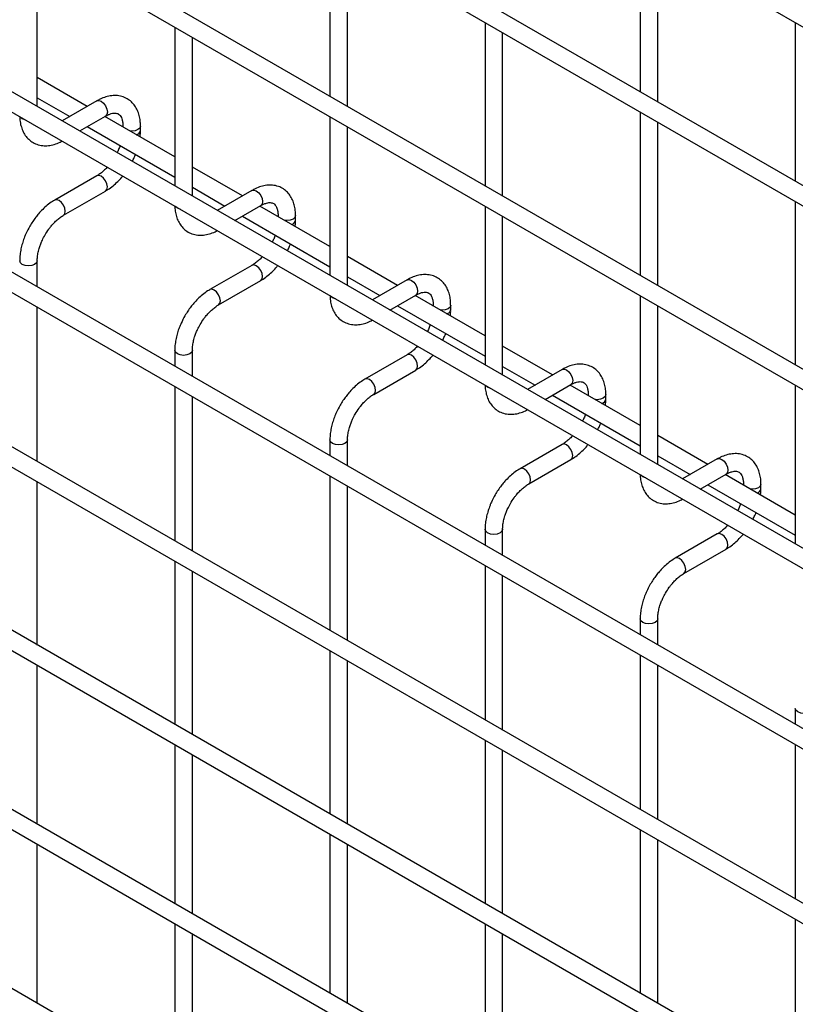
# Model space of a CAD drawing. Header units: inches. Extents: x 0.2 to 10.8, y 0.2 to 8.2.
# Tile 38 of 56: x 9.915 to 10.209, y 5.46 to 5.834. Entities that reach past the tile are written whole.
import ezdxf

# ---------------------------------------------------------------- set-up
doc = ezdxf.new("R2010")
doc.units = ezdxf.units.IN
doc.header["$MEASUREMENT"] = 0

msp = doc.modelspace()

# ---------------------------------------------------------------- linework, layer by layer
for p, q in [((7.788006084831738, 7.23082759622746), (10.55485599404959, 5.633559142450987)), ((10.55818905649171, 5.571287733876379), (7.791339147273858, 7.168556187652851)), ((7.788006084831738, 7.162782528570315), (10.55485599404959, 5.565514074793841)), ((10.55818905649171, 5.501541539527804), (7.791339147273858, 7.098809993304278)), ((7.788006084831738, 7.093036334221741), (10.55485599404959, 5.495767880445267)), ((10.55818905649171, 5.433496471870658), (7.791339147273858, 7.030764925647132)), ((7.788006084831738, 7.024991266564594), (10.55485599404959, 5.427722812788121)), ((10.55818905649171, 5.364960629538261), (7.791339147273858, 6.962229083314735)), ((7.788006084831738, 6.956455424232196), (10.55485599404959, 5.359186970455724)), ((7.788006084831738, 6.89011148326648), (10.55485599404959, 5.292843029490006)), ((10.48625378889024, 5.340144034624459), (7.858918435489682, 6.856872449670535)), ((10.55818905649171, 5.22887049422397), (7.791339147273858, 6.826138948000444)), ((7.788006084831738, 6.820365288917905), (10.55485599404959, 5.223096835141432)), ((10.55818905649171, 5.160825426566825), (7.791339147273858, 6.758093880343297)), ((7.788006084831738, 6.752320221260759), (10.55485599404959, 5.155051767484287)), ((10.55818905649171, 5.092780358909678), (7.791339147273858, 6.690048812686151)), ((10.03258182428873, 5.867016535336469), (10.03258182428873, 5.804968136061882)), ((10.15043295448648, 5.867027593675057), (10.15043295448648, 5.806680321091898)), ((10.03924849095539, 5.801119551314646), (10.03924849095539, 5.863167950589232)), ((10.15709962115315, 5.802831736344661), (10.15709962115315, 5.863179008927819)), ((9.921397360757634, 5.801108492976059), (9.921397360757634, 5.861455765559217)), ((10.09150738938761, 5.832999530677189), (10.09150738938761, 5.770951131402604)), ((10.20935851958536, 5.833010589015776), (10.20935851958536, 5.772663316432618)), ((9.973656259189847, 5.831287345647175), (9.973656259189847, 5.770940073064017)), ((10.09817405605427, 5.767102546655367), (10.09817405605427, 5.829150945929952)), ((9.980322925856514, 5.767091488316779), (9.980322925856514, 5.827438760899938)), ((9.940405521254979, 5.801144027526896), (9.921397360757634, 5.812117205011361)), ((9.921397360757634, 5.804419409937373), (9.933738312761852, 5.797295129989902)), ((9.944033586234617, 5.803238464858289), (9.930870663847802, 5.795639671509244)), ((10.15043295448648, 5.79898252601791), (10.15043295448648, 5.736934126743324)), ((9.937537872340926, 5.791790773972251), (9.947366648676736, 5.797464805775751)), ((9.973656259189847, 5.781948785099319), (9.947072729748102, 5.797295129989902)), ((10.03258182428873, 5.797270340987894), (10.03258182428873, 5.736923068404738)), ((9.940405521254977, 5.793446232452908), (9.973656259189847, 5.774250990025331)), ((9.953945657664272, 5.79366512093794), (9.953945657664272, 5.793327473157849)), ((9.95400936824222, 5.793290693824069), (9.953945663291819, 5.793661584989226)), ((9.96061232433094, 5.791929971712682), (9.96061232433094, 5.79366512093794)), ((10.03924849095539, 5.7330744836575), (10.03924849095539, 5.793421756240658)), ((10.15709962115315, 5.733085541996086), (10.15709962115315, 5.795133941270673)), ((9.999331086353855, 5.767127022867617), (9.980322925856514, 5.778100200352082)), ((9.944033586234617, 5.774761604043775), (9.92803529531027, 5.76552598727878)), ((9.980322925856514, 5.770402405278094), (9.992663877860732, 5.763278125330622)), ((10.00295915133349, 5.769221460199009), (9.989796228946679, 5.761622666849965)), ((9.93136835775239, 5.759752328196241), (9.947366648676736, 5.768987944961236)), ((9.996463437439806, 5.757773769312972), (10.00629221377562, 5.763447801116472)), ((10.03258182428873, 5.747931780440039), (10.00599829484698, 5.763278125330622)), ((10.09150738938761, 5.763253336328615), (10.09150738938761, 5.702906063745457)), ((10.20935851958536, 5.76496552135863), (10.20935851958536, 5.702917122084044)), ((9.999331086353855, 5.759429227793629), (10.03258182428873, 5.740233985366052)), ((10.01287122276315, 5.75964811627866), (10.01287122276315, 5.759310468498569)), ((10.0129349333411, 5.75927368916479), (10.0128712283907, 5.759644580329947)), ((10.01953788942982, 5.757912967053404), (10.01953788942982, 5.75964811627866)), ((10.09817405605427, 5.69905747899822), (10.09817405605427, 5.759404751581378)), ((10.05825665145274, 5.733110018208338), (10.03924849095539, 5.744083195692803)), ((9.921397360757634, 5.732572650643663), (9.921397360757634, 5.742481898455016)), ((10.00295915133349, 5.740744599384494), (9.98696086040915, 5.7315089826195)), ((10.03924849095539, 5.736385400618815), (10.05158944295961, 5.729261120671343)), ((9.990293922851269, 5.725735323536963), (10.00629221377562, 5.734970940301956)), ((10.06188471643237, 5.735204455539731), (10.04872179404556, 5.727605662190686)), ((10.05538900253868, 5.723756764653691), (10.0652177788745, 5.729430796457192)), ((10.09150738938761, 5.71391477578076), (10.06492385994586, 5.729261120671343)), ((10.15043295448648, 5.729236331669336), (10.15043295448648, 5.668889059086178)), ((9.921397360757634, 5.666228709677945), (9.921397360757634, 5.724874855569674)), ((10.05825665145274, 5.72541222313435), (10.09150738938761, 5.706216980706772)), ((10.07179678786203, 5.72563111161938), (10.07179678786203, 5.725293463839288)), ((10.07186049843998, 5.72525668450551), (10.07179679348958, 5.725627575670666)), ((10.0784634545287, 5.723895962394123), (10.0784634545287, 5.72563111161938)), ((10.15709962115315, 5.66504047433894), (10.15709962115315, 5.725387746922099)), ((10.11718221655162, 5.699093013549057), (10.09817405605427, 5.710066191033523)), ((9.973656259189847, 5.708464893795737), (9.973656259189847, 5.70240423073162)), ((9.980322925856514, 5.698555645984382), (9.980322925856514, 5.708464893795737)), ((10.06188471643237, 5.706727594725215), (10.04588642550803, 5.69749197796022)), ((10.09817405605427, 5.702368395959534), (10.11051500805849, 5.695244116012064)), ((10.04921948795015, 5.691718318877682), (10.0652177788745, 5.700953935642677)), ((10.12081028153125, 5.70118745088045), (10.10764735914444, 5.693588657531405)), ((9.973656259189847, 5.694706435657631), (9.973656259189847, 5.636060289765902)), ((10.11431456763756, 5.689739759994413), (10.12414334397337, 5.695413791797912)), ((10.15043295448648, 5.67989777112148), (10.12384942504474, 5.695244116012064)), ((10.20935851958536, 5.695219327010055), (10.20935851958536, 5.634872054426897)), ((9.980322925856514, 5.632211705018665), (9.980322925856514, 5.690857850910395)), ((10.11718221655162, 5.691395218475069), (10.15043295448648, 5.672199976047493)), ((10.13072235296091, 5.691614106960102), (10.13072235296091, 5.69127645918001)), ((10.13078606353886, 5.69123967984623), (10.13072235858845, 5.691610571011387)), ((10.13738901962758, 5.689878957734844), (10.13738901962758, 5.691614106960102)), ((10.17610778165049, 5.665076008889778), (10.15709962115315, 5.676049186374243)), ((10.03258182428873, 5.674447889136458), (10.03258182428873, 5.66838722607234)), ((10.03924849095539, 5.664538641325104), (10.03924849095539, 5.674447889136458)), ((10.12081028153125, 5.672710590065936), (10.10481199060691, 5.663474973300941)), ((10.15709962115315, 5.668351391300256), (10.16944057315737, 5.661227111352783)), ((10.10814505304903, 5.657701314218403), (10.12414334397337, 5.666936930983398)), ((10.17973584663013, 5.667170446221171), (10.16657292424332, 5.659571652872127)), ((10.03258182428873, 5.660689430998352), (10.03258182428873, 5.602043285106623)), ((10.17324013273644, 5.655722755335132), (10.18306890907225, 5.661396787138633)), ((10.20935851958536, 5.6458807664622), (10.18277499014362, 5.661227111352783)), ((9.921397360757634, 5.596482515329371), (9.921397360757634, 5.658530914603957)), ((10.03924849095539, 5.598194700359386), (10.03924849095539, 5.656840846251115)), ((10.17610778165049, 5.65737821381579), (10.20935851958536, 5.638182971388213)), ((10.18964791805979, 5.657597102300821), (10.18964791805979, 5.65725945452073)), ((10.18971162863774, 5.657222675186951), (10.18964792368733, 5.657593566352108)), ((10.19631458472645, 5.655861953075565), (10.19631458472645, 5.657597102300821)), ((10.09150738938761, 5.640430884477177), (10.09150738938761, 5.634370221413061)), ((10.09817405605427, 5.630521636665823), (10.09817405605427, 5.640430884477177)), ((10.17973584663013, 5.638693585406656), (10.16373755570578, 5.629457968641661)), ((10.16707061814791, 5.623684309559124), (10.18306890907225, 5.632919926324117)), ((9.973656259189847, 5.628362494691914), (9.973656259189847, 5.566314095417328)), ((9.980322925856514, 5.562465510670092), (9.980322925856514, 5.624513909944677)), ((10.09150738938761, 5.626672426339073), (10.09150738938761, 5.568026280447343)), ((10.09817405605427, 5.564177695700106), (10.09817405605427, 5.622823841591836)), ((10.15043295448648, 5.606413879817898), (10.15043295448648, 5.600353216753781)), ((10.15709962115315, 5.596504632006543), (10.15709962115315, 5.606413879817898)), ((10.03258182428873, 5.594345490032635), (10.03258182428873, 5.532297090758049)), ((10.03924849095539, 5.528448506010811), (10.03924849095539, 5.590496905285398)), ((10.15043295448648, 5.592655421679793), (10.15043295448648, 5.534009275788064)), ((9.921397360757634, 5.528437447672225), (9.921397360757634, 5.588784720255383)), ((10.15709962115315, 5.530160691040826), (10.15709962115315, 5.588806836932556)), ((10.20935851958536, 5.572396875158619), (10.20935851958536, 5.566336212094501)), ((10.09150738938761, 5.560328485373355), (10.09150738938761, 5.498280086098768)), ((9.973656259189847, 5.55861630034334), (9.973656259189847, 5.498269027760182)), ((10.09817405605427, 5.494431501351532), (10.09817405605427, 5.556479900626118)), ((10.20935851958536, 5.558638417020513), (10.20935851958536, 5.499992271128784)), ((9.980322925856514, 5.494420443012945), (9.980322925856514, 5.554767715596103)), ((10.15043295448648, 5.526311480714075), (10.15043295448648, 5.464263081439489)), ((10.03258182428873, 5.524599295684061), (10.03258182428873, 5.464252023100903)), ((10.15709962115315, 5.460414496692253), (10.15709962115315, 5.522462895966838)), ((9.921397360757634, 5.460392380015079), (9.921397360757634, 5.520739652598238)), ((10.03924849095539, 5.460403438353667), (10.03924849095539, 5.520750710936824)), ((10.20935851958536, 5.492294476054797), (10.20935851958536, 5.43024607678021)), ((9.973656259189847, 5.490571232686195), (9.973656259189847, 5.430223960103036)), ((10.09150738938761, 5.49058229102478), (10.09150738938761, 5.430235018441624)), ((9.980322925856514, 5.426375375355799), (9.980322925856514, 5.486722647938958)), ((10.09817405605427, 5.426386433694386), (10.09817405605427, 5.486733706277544))]:
    msp.add_line(p, q)
at = {"flags": 128}
for points in [[(9.944033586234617, 5.803238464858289), (9.944798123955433, 5.803386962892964), (9.945700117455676, 5.803073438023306)], [(9.945700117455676, 5.803073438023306), (9.94660211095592, 5.802345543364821), (9.947366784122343, 5.801314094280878), (9.947877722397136, 5.8001361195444), (9.94805714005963, 5.79899095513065), (9.947877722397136, 5.798052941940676), (9.947366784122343, 5.797464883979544), (9.947366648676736, 5.797464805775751)], [(9.915707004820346, 5.796475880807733), (9.914984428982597, 5.797100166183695), (9.914969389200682, 5.797121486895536)], [(9.916825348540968, 5.796050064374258), (9.916788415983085, 5.796058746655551), (9.915707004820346, 5.796475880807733)], [(9.96061229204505, 5.793656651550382), (9.96035858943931, 5.79292872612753), (9.95963601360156, 5.792304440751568), (9.958554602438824, 5.791887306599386), (9.957278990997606, 5.791740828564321), (9.956630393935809, 5.7917776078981)], [(9.947366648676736, 5.768987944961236), (9.947366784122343, 5.768988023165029), (9.947877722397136, 5.769576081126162), (9.948057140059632, 5.770514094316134), (9.947877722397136, 5.771659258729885), (9.947366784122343, 5.772837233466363), (9.94660211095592, 5.773868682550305), (9.945700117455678, 5.774596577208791), (9.944798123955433, 5.774910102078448), (9.944033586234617, 5.774761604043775)], [(10.00295915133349, 5.769221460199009), (10.00372368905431, 5.769369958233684), (10.00462568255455, 5.769056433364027)], [(10.00462568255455, 5.769056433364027), (10.0055276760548, 5.76832853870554), (10.00629234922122, 5.767297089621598), (10.00680328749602, 5.766119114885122), (10.00698270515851, 5.76497395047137), (10.00680328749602, 5.764035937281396), (10.00629234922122, 5.763447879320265), (10.00629221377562, 5.763447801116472)], [(9.92970182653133, 5.765360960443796), (9.928799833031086, 5.765674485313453), (9.928035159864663, 5.765525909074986), (9.928025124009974, 5.765520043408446)], [(9.931362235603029, 5.759748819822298), (9.931368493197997, 5.759752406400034), (9.931879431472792, 5.760340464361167), (9.932058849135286, 5.761278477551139), (9.931879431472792, 5.76242364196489), (9.931368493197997, 5.763601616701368), (9.930603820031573, 5.76463306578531), (9.92970182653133, 5.765360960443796)], [(9.974632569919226, 5.762458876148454), (9.973909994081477, 5.763083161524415), (9.97389495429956, 5.763104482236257)], [(9.975750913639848, 5.762033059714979), (9.975713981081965, 5.762041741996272), (9.974632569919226, 5.762458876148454)], [(10.01953785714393, 5.759639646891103), (10.01928415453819, 5.75891172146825), (10.01856157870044, 5.758287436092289), (10.0174801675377, 5.757870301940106), (10.01620455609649, 5.757723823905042), (10.01555595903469, 5.75776060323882)], [(9.921397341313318, 5.742488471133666), (9.921397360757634, 5.742481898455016), (9.921143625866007, 5.741745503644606), (9.920421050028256, 5.741121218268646), (9.91933963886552, 5.740704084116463), (9.918064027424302, 5.740557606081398), (9.916788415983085, 5.740704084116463), (9.915707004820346, 5.741121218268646), (9.914984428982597, 5.741745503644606), (9.91473069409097, 5.742481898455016), (9.914730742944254, 5.742492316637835)], [(10.00629221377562, 5.734970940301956), (10.00629234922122, 5.73497101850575), (10.00680328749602, 5.735559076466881), (10.00698270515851, 5.736497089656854), (10.00680328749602, 5.737642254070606), (10.00629234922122, 5.738820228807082), (10.0055276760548, 5.739851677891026), (10.00462568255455, 5.740579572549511), (10.00372368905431, 5.740893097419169), (10.00295915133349, 5.740744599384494)], [(9.98862739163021, 5.731343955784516), (9.987725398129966, 5.731657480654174), (9.986960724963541, 5.731508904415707), (9.986950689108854, 5.731503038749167)], [(10.06188471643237, 5.735204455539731), (10.06264925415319, 5.735352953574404), (10.06355124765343, 5.735039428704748)], [(10.06355124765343, 5.735039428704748), (10.06445324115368, 5.73431153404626), (10.0652179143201, 5.733280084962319), (10.0657288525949, 5.732102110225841), (10.06590827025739, 5.73095694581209), (10.0657288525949, 5.730018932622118), (10.0652179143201, 5.729430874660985), (10.06521777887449, 5.729430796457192)], [(9.990287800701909, 5.725731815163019), (9.990294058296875, 5.725735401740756), (9.990804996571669, 5.726323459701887), (9.990984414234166, 5.72726147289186), (9.990804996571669, 5.728406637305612), (9.990294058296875, 5.729584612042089), (9.989529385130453, 5.730616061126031), (9.98862739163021, 5.731343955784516)], [(10.0335581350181, 5.728441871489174), (10.03283555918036, 5.729066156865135), (10.03282051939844, 5.729087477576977)], [(10.03467647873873, 5.728016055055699), (10.03463954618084, 5.728024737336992), (10.0335581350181, 5.728441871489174)], [(10.07846342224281, 5.725622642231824), (10.07820971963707, 5.72489471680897), (10.07748714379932, 5.72427043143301), (10.07640573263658, 5.723853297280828), (10.07513012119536, 5.723706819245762), (10.07448152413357, 5.723743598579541)], [(9.980322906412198, 5.708471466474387), (9.980322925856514, 5.708464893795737), (9.980069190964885, 5.707728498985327), (9.979346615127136, 5.707104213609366), (9.9782652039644, 5.706687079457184), (9.97698959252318, 5.706540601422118), (9.975713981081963, 5.706687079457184), (9.974632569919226, 5.707104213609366), (9.973909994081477, 5.707728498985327), (9.973656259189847, 5.708464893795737), (9.97365630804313, 5.708475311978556)], [(10.0652177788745, 5.700953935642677), (10.0652179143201, 5.70095401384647), (10.0657288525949, 5.701542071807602), (10.06590827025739, 5.702480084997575), (10.0657288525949, 5.703625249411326), (10.0652179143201, 5.704803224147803), (10.06445324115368, 5.705834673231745), (10.06355124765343, 5.706562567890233), (10.06264925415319, 5.706876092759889), (10.06188471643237, 5.706727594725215)], [(10.12081028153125, 5.70118745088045), (10.12157481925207, 5.701335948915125), (10.12247681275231, 5.701022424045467)], [(10.12247681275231, 5.701022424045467), (10.12337880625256, 5.700294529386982), (10.12414347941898, 5.699263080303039), (10.12465441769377, 5.698085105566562), (10.12483383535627, 5.696939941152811), (10.12465441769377, 5.696001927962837), (10.12414347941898, 5.695413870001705), (10.12414334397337, 5.695413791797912)], [(10.04755295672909, 5.697326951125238), (10.04665096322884, 5.697640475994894), (10.04588629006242, 5.697491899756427), (10.04587625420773, 5.697486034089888)], [(10.04921336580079, 5.691714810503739), (10.04921962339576, 5.691718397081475), (10.04973056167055, 5.692306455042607), (10.04990997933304, 5.69324446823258), (10.04973056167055, 5.694389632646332), (10.04921962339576, 5.695567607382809), (10.04845495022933, 5.69659905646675), (10.04755295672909, 5.697326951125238)], [(10.09248370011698, 5.694424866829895), (10.09176112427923, 5.695049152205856), (10.09174608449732, 5.695070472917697)], [(10.0936020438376, 5.693999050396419), (10.09356511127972, 5.694007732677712), (10.09248370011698, 5.694424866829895)], [(10.13738898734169, 5.691605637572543), (10.13713528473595, 5.690877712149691), (10.1364127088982, 5.690253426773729), (10.13533129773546, 5.689836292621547), (10.13405568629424, 5.689689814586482), (10.13340708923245, 5.689726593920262)], [(10.03924847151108, 5.674454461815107), (10.03924849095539, 5.674447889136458), (10.03899475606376, 5.673711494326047), (10.03827218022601, 5.673087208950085), (10.03719076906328, 5.672670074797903), (10.03591515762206, 5.672523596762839), (10.03463954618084, 5.672670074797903), (10.0335581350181, 5.673087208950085), (10.03283555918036, 5.673711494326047), (10.03258182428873, 5.674447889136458), (10.03258187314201, 5.674458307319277)], [(10.12414334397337, 5.666936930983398), (10.12414347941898, 5.66693700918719), (10.12465441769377, 5.667525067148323), (10.12483383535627, 5.668463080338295), (10.12465441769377, 5.669608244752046), (10.12414347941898, 5.670786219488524), (10.12337880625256, 5.671817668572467), (10.12247681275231, 5.672545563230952), (10.12157481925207, 5.672859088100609), (10.12081028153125, 5.672710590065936)], [(10.17973584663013, 5.667170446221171), (10.18050038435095, 5.667318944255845), (10.18140237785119, 5.667005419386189)], [(10.18140237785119, 5.667005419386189), (10.18230437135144, 5.666277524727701), (10.18306904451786, 5.665246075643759), (10.18357998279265, 5.664068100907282), (10.18375940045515, 5.662922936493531), (10.18357998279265, 5.661984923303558), (10.18306904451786, 5.661396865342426), (10.18306890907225, 5.661396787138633)], [(10.10647852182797, 5.663309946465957), (10.10557652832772, 5.663623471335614), (10.1048118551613, 5.663474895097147), (10.10480181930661, 5.663469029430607)], [(10.10813893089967, 5.657697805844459), (10.10814518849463, 5.657701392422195), (10.10865612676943, 5.658289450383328), (10.10883554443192, 5.6592274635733), (10.10865612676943, 5.660372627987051), (10.10814518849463, 5.661550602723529), (10.10738051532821, 5.662582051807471), (10.10647852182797, 5.663309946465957)], [(10.15140926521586, 5.660407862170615), (10.15068668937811, 5.661032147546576), (10.1506716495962, 5.661053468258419)], [(10.15252760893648, 5.659982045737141), (10.1524906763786, 5.659990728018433), (10.15140926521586, 5.660407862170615)], [(10.19631455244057, 5.657588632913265), (10.19606084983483, 5.656860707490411), (10.19533827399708, 5.65623642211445), (10.19425686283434, 5.655819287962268), (10.19298125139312, 5.655672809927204), (10.19233265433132, 5.655709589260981)], [(10.09817403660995, 5.640437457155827), (10.09817405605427, 5.640430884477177), (10.09792032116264, 5.639694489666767), (10.09719774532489, 5.639070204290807), (10.09611633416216, 5.638653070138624), (10.09484072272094, 5.63850659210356), (10.09356511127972, 5.638653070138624), (10.09248370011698, 5.639070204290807), (10.09176112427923, 5.639694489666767), (10.09150738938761, 5.640430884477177), (10.09150743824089, 5.640441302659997)], [(10.18306890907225, 5.632919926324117), (10.18306904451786, 5.632920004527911), (10.18357998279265, 5.633508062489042), (10.18375940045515, 5.634446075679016), (10.18357998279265, 5.635591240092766), (10.18306904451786, 5.636769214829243), (10.18230437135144, 5.637800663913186), (10.18140237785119, 5.638528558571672), (10.18050038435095, 5.638842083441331), (10.17973584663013, 5.638693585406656)], [(10.16540408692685, 5.629292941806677), (10.1645020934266, 5.629606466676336), (10.16373742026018, 5.629457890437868), (10.16372738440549, 5.629452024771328)], [(10.16706449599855, 5.62368080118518), (10.16707075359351, 5.623684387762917), (10.16758169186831, 5.624272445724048), (10.1677611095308, 5.62521045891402), (10.16758169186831, 5.626355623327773), (10.16707075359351, 5.627533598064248), (10.16630608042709, 5.628565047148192), (10.16540408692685, 5.629292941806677)], [(10.15709960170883, 5.606420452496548), (10.15709962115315, 5.606413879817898), (10.15684588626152, 5.605677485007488), (10.15612331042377, 5.605053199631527), (10.15504189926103, 5.604636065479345), (10.15376628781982, 5.604489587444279), (10.1524906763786, 5.604636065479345), (10.15140926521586, 5.605053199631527), (10.15068668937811, 5.605677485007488), (10.15043295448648, 5.606413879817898), (10.15043300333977, 5.606424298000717)], [(10.21602516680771, 5.572403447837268), (10.21602518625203, 5.572396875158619), (10.2157714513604, 5.571660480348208), (10.21504887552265, 5.571036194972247), (10.21396746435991, 5.570619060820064), (10.2126918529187, 5.570472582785), (10.21141624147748, 5.570619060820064), (10.21033483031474, 5.571036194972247), (10.20961225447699, 5.571660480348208), (10.20935851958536, 5.572396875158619), (10.20935856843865, 5.572407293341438)]]:
    msp.add_lwpolyline(points, dxfattribs=at)
for centre, radius, start, end in [((9.958595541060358, 5.792314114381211), 0.002054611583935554, 285.2268557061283, 348.9837021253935), ((10.01752110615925, 5.758297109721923), 0.002054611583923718, 285.2268557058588, 348.9837021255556), ((10.07644667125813, 5.72428010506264), 0.002054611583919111, 285.2268557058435, 348.9837021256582), ((10.135372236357, 5.690263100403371), 0.002054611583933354, 285.2268557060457, 348.9837021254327), ((10.19429780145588, 5.656246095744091), 0.00205461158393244, 285.2268557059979, 348.9837021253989)]:
    msp.add_arc(centre, radius, start, end)
for points, knots in [([(9.960585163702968, 5.793653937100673), (9.960584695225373, 5.794146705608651), (9.960583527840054, 5.795374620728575), (9.9602815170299, 5.797226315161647), (9.959693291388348, 5.799191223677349), (9.958786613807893, 5.800990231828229), (9.957555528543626, 5.802575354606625), (9.95598086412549, 5.803882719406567), (9.95404982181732, 5.804834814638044), (9.951901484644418, 5.805295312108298), (9.949659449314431, 5.805267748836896), (9.947450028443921, 5.804793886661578), (9.945559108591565, 5.804096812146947), (9.944440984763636, 5.803434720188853), (9.944039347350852, 5.803196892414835)], [0, 0, 0, 0, 0.0555916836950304, 0.1385272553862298, 0.2224467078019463, 0.3069801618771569, 0.3922177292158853, 0.4792619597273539, 0.5705133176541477, 0.6695129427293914, 0.760725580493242, 0.8540505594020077, 0.9475740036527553, 1, 1, 1, 1]), ([(9.914770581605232, 5.797236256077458), (9.91477213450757, 5.796958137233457), (9.914777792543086, 5.795944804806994), (9.915059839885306, 5.794296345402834), (9.915638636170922, 5.792323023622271), (9.916542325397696, 5.790517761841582), (9.917768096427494, 5.788924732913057), (9.919337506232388, 5.787608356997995), (9.92126286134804, 5.786645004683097), (9.923407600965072, 5.786171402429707), (9.925649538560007, 5.786183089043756), (9.927861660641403, 5.786649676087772), (9.929602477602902, 5.787262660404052), (9.930572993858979, 5.78782389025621), (9.930823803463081, 5.787968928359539)], [0, 0, 0, 0, 0.03283335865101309, 0.1196290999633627, 0.2074587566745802, 0.2959349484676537, 0.3851375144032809, 0.4761898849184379, 0.5715643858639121, 0.674942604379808, 0.7703316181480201, 0.8679615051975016, 0.9658774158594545, 1, 1, 1, 1]), ([(9.947363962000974, 5.797452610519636), (9.94771883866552, 5.797647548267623), (9.948484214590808, 5.798067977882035), (9.949553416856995, 5.798431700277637), (9.950542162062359, 5.798613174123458), (9.951370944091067, 5.798592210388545), (9.952064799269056, 5.798397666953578), (9.952604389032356, 5.798047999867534), (9.953131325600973, 5.797403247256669), (9.953566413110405, 5.796496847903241), (9.95384711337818, 5.795264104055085), (9.953976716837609, 5.79428826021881), (9.953941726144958, 5.793694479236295), (9.95393979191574, 5.793661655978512)], [0, 0, 0, 0, 0.07634054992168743, 0.1646465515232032, 0.2544890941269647, 0.3484721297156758, 0.4535719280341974, 0.5896971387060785, 0.6956807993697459, 0.7966430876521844, 0.8959258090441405, 0.9942469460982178, 1, 1, 1, 1]), ([(9.960452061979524, 5.789571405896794), (9.960522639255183, 5.790134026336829), (9.960623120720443, 5.790935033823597), (9.960593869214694, 5.791693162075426), (9.960585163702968, 5.791918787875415)], [0, 0, 0, 0, 0.7023909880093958, 1, 1, 1, 1]), ([(9.952866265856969, 5.786252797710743), (9.952776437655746, 5.785994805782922), (9.952522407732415, 5.785265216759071), (9.952147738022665, 5.78436665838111), (9.951819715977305, 5.783749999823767), (9.951736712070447, 5.783593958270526)], [0, 0, 0, 0, 0.2900903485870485, 0.8203618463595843, 0.9999999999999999, 0.9999999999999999, 0.9999999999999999, 0.9999999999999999]), ([(9.957498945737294, 5.780267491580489), (9.957754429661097, 5.78074339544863), (9.958211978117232, 5.781595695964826), (9.958569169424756, 5.782479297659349), (9.958726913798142, 5.782869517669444)], [0, 0, 0, 0, 0.5583756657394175, 1, 1, 1, 1]), ([(9.94799298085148, 5.7780573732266), (9.947943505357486, 5.777999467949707), (9.947524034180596, 5.777508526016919), (9.946663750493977, 5.776691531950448), (9.945439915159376, 5.775672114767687), (9.94453873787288, 5.775030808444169), (9.944089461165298, 5.774801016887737), (9.944037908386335, 5.774774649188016)], [0, 0, 0, 0, 0.03947125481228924, 0.3346516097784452, 0.6442592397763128, 0.9591801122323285, 0.9999999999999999, 0.9999999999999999, 0.9999999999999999, 0.9999999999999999]), ([(9.947360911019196, 5.769029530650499), (9.947664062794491, 5.769193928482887), (9.948647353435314, 5.76972716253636), (9.9502005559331, 5.770919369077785), (9.951940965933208, 5.772494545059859), (9.953144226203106, 5.773761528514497), (9.9537403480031, 5.774508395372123), (9.953866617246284, 5.77466659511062)], [0, 0, 0, 0, 0.1291236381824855, 0.4188201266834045, 0.6880763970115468, 0.9339290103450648, 1, 1, 1, 1]), ([(10.01951072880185, 5.759636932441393), (10.01951026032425, 5.760129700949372), (10.01950909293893, 5.761357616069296), (10.01920708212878, 5.763209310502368), (10.01861885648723, 5.765174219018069), (10.01771217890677, 5.76697322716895), (10.01648109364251, 5.768558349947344), (10.01490642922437, 5.769865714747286), (10.0129753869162, 5.770817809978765), (10.0108270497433, 5.771278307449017), (10.00858501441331, 5.771250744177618), (10.0063755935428, 5.770776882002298), (10.00448467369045, 5.770079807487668), (10.00336654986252, 5.769417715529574), (10.00296491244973, 5.769179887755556)], [0, 0, 0, 0, 0.05559168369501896, 0.1385272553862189, 0.2224467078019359, 0.3069801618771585, 0.3922177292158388, 0.4792619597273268, 0.5705133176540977, 0.6695129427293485, 0.7607255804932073, 0.8540505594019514, 0.9475740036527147, 1, 1, 1, 1]), ([(9.928040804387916, 5.765485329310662), (9.927762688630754, 5.765335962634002), (9.926800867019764, 5.764819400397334), (9.925263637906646, 5.763643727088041), (9.923498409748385, 5.76207070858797), (9.922040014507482, 5.760505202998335), (9.920779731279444, 5.758951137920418), (9.919644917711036, 5.757376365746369), (9.918942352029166, 5.756210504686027), (9.918585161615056, 5.755617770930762)], [0, 0, 0, 0, 0.07605377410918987, 0.2630205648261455, 0.4373520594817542, 0.5977862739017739, 0.7196030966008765, 0.8574438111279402, 1, 1, 1, 1]), ([(9.973696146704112, 5.763219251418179), (9.97369769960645, 5.762941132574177), (9.973703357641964, 5.761927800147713), (9.973985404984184, 5.760279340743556), (9.9745642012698, 5.75830601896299), (9.975467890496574, 5.756500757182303), (9.976693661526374, 5.754907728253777), (9.978263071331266, 5.753591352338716), (9.980188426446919, 5.752628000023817), (9.982333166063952, 5.752154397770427), (9.984575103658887, 5.752166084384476), (9.986787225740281, 5.752632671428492), (9.98852804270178, 5.753245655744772), (9.989498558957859, 5.753806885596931), (9.989749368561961, 5.753951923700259)], [0, 0, 0, 0, 0.03283335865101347, 0.119629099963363, 0.2074587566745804, 0.2959349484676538, 0.385137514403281, 0.4761898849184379, 0.571564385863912, 0.6749426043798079, 0.7703316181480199, 0.8679615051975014, 0.9658774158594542, 1, 1, 1, 1]), ([(10.00628952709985, 5.763435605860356), (10.0066444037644, 5.763630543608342), (10.00740977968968, 5.764050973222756), (10.00847898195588, 5.764414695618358), (10.00946772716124, 5.764596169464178), (10.01029650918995, 5.764575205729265), (10.01099036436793, 5.764380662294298), (10.01152995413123, 5.764030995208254), (10.01205689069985, 5.763386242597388), (10.01249197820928, 5.762479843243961), (10.01277267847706, 5.761247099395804), (10.01290228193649, 5.76027125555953), (10.01286729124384, 5.759677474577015), (10.01286535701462, 5.759644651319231)], [0, 0, 0, 0, 0.07634054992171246, 0.1646465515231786, 0.2544890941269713, 0.348472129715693, 0.4535719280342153, 0.5896971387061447, 0.6956807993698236, 0.7966430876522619, 0.8959258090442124, 0.9942469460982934, 1, 1, 1, 1]), ([(9.924358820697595, 5.752284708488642), (9.924821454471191, 5.753035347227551), (9.925472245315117, 5.754091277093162), (9.926560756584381, 5.755509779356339), (9.927523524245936, 5.756630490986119), (9.928706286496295, 5.757807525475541), (9.929939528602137, 5.758822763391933), (9.930849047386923, 5.759474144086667), (9.931306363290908, 5.759708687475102), (9.93136384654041, 5.759738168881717)], [0, 0, 0, 0, 0.2331861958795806, 0.3280249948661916, 0.4833317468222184, 0.6413519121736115, 0.8071190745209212, 0.97575544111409, 1, 1, 1, 1]), ([(10.0193776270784, 5.755554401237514), (10.01944820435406, 5.756117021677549), (10.01954868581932, 5.756918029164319), (10.01951943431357, 5.757676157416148), (10.01951072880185, 5.757901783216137)], [0, 0, 0, 0, 0.7023909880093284, 1, 1, 1, 1]), ([(9.918585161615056, 5.755617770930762), (9.918073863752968, 5.754672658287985), (9.917354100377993, 5.753342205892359), (9.916499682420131, 5.751307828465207), (9.915872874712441, 5.74956113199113), (9.91529894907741, 5.747486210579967), (9.914910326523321, 5.745351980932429), (9.914720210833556, 5.74366161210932), (9.914750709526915, 5.742729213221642), (9.914758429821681, 5.742493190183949)], [0, 0, 0, 0, 0.2211396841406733, 0.3113023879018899, 0.459897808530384, 0.6125921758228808, 0.7749994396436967, 0.9430444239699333, 1, 1, 1, 1]), ([(9.921407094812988, 5.742489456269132), (9.92141918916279, 5.742976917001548), (9.92144435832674, 5.743991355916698), (9.92173977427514, 5.745720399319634), (9.922184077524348, 5.747394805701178), (9.922733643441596, 5.748943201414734), (9.923406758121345, 5.750537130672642), (9.92400754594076, 5.751639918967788), (9.924358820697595, 5.752284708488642)], [0, 0, 0, 0, 0.1693229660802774, 0.3523726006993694, 0.5340519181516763, 0.6675763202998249, 0.8056351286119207, 1, 1, 1, 1]), ([(10.01179183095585, 5.752235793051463), (10.01170200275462, 5.751977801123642), (10.0114479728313, 5.751248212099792), (10.01107330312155, 5.750349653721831), (10.01074528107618, 5.749732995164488), (10.01066227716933, 5.749576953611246)], [0, 0, 0, 0, 0.2900903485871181, 0.8203618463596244, 0.9999999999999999, 0.9999999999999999, 0.9999999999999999, 0.9999999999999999]), ([(10.01642451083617, 5.74625048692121), (10.01667999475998, 5.746726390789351), (10.01713754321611, 5.747578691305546), (10.01749473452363, 5.74846229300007), (10.01765247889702, 5.748852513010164)], [0, 0, 0, 0, 0.5583756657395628, 1, 1, 1, 1]), ([(10.00691854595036, 5.744040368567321), (10.00686907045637, 5.743982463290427), (10.00644959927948, 5.743491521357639), (10.00558931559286, 5.742674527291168), (10.00436548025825, 5.741655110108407), (10.00346430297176, 5.74101380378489), (10.00301502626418, 5.740784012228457), (10.00296347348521, 5.740757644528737)], [0, 0, 0, 0, 0.03947125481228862, 0.3346516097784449, 0.6442592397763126, 0.9591801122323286, 1, 1, 1, 1]), ([(10.00628647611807, 5.73501252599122), (10.00658962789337, 5.735176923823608), (10.00757291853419, 5.73571015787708), (10.00912612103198, 5.736902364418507), (10.01086653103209, 5.738477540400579), (10.01206979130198, 5.739744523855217), (10.01266591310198, 5.740491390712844), (10.01279218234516, 5.740649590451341)], [0, 0, 0, 0, 0.1291236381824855, 0.4188201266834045, 0.6880763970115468, 0.9339290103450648, 1, 1, 1, 1]), ([(10.07843629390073, 5.725619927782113), (10.07843582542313, 5.726112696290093), (10.07843465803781, 5.727340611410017), (10.07813264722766, 5.729192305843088), (10.07754442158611, 5.731157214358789), (10.07663774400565, 5.732956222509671), (10.07540665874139, 5.734541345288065), (10.07383199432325, 5.735848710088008), (10.07190095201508, 5.736800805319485), (10.06975261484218, 5.737261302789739), (10.06751057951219, 5.737233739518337), (10.06530115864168, 5.73675987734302), (10.06341023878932, 5.736062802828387), (10.06229211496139, 5.735400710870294), (10.06189047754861, 5.735162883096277)], [0, 0, 0, 0, 0.05559168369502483, 0.1385272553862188, 0.2224467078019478, 0.3069801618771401, 0.3922177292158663, 0.4792619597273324, 0.5705133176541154, 0.6695129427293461, 0.7607255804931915, 0.8540505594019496, 0.9475740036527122, 1, 1, 1, 1]), ([(9.986966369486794, 5.731468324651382), (9.986688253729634, 5.731318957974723), (9.985726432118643, 5.730802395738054), (9.984189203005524, 5.72962672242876), (9.982423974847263, 5.728053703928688), (9.980965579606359, 5.726488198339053), (9.979705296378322, 5.724934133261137), (9.978570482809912, 5.723359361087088), (9.977867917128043, 5.722193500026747), (9.977510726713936, 5.721600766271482)], [0, 0, 0, 0, 0.07605377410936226, 0.2630205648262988, 0.4373520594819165, 0.5977862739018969, 0.7196030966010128, 0.8574438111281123, 1, 1, 1, 1]), ([(10.03262171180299, 5.729202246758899), (10.03262326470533, 5.728924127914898), (10.03262892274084, 5.727910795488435), (10.03291097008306, 5.726262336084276), (10.03348976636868, 5.724289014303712), (10.03439345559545, 5.722483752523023), (10.03561922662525, 5.720890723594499), (10.03718863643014, 5.719574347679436), (10.0391139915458, 5.718610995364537), (10.04125873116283, 5.718137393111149), (10.04350066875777, 5.718149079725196), (10.04571279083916, 5.718615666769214), (10.04745360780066, 5.719228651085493), (10.04842412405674, 5.719789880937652), (10.04867493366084, 5.71993491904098)], [0, 0, 0, 0, 0.03283335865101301, 0.1196290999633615, 0.2074587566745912, 0.2959349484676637, 0.3851375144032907, 0.476189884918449, 0.5715643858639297, 0.6749426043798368, 0.7703316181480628, 0.8679615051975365, 0.965877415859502, 1, 1, 1, 1]), ([(10.06521509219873, 5.729418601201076), (10.06556996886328, 5.729613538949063), (10.06633534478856, 5.730033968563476), (10.06740454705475, 5.730397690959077), (10.06839329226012, 5.730579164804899), (10.06922207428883, 5.730558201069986), (10.06991592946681, 5.730363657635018), (10.07045551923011, 5.730013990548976), (10.07098245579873, 5.729369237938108), (10.07141754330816, 5.728462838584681), (10.07169824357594, 5.727230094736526), (10.07182784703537, 5.726254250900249), (10.07179285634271, 5.725660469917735), (10.0717909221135, 5.725627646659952)], [0, 0, 0, 0, 0.0763405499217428, 0.1646465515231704, 0.2544890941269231, 0.3484721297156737, 0.4535719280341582, 0.5896971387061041, 0.695680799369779, 0.7966430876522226, 0.8959258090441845, 0.9942469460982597, 1, 1, 1, 1]), ([(9.983284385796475, 5.718267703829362), (9.983747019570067, 5.719018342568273), (9.984397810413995, 5.720074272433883), (9.985486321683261, 5.721492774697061), (9.986449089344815, 5.722613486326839), (9.987631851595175, 5.723790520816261), (9.988865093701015, 5.724805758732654), (9.9897746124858, 5.725457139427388), (9.990231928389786, 5.725691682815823), (9.990289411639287, 5.725721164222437)], [0, 0, 0, 0, 0.2331861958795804, 0.3280249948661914, 0.483331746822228, 0.641351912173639, 0.8071190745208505, 0.9757554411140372, 1, 1, 1, 1]), ([(9.977510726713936, 5.721600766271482), (9.976999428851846, 5.720655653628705), (9.976279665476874, 5.71932520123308), (9.975425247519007, 5.717290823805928), (9.974798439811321, 5.715544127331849), (9.974224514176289, 5.713469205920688), (9.973835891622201, 5.711334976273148), (9.973645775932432, 5.70964460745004), (9.973676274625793, 5.708712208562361), (9.973683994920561, 5.70847618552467)], [0, 0, 0, 0, 0.2211396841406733, 0.3113023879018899, 0.459897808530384, 0.6125921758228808, 0.7749994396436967, 0.9430444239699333, 1, 1, 1, 1]), ([(10.07830319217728, 5.721537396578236), (10.07837376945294, 5.72210001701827), (10.0784742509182, 5.722901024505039), (10.07844499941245, 5.723659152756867), (10.07843629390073, 5.723884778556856)], [0, 0, 0, 0, 0.7023909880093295, 1, 1, 1, 1]), ([(9.980332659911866, 5.708472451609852), (9.980344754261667, 5.708959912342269), (9.980369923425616, 5.709974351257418), (9.980665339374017, 5.711703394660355), (9.981109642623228, 5.713377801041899), (9.981659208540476, 5.714926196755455), (9.982332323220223, 5.716520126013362), (9.982933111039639, 5.717622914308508), (9.983284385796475, 5.718267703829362)], [0, 0, 0, 0, 0.1693229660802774, 0.3523726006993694, 0.5340519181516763, 0.6675763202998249, 0.8056351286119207, 1, 1, 1, 1]), ([(10.07071739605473, 5.718218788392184), (10.0706275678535, 5.717960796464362), (10.07037353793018, 5.717231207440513), (10.06999886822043, 5.716332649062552), (10.06967084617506, 5.715715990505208), (10.06958784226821, 5.715559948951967)], [0, 0, 0, 0, 0.2900903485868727, 0.8203618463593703, 1, 1, 1, 1]), ([(10.07535007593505, 5.71223348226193), (10.07560555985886, 5.712709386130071), (10.07606310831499, 5.713561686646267), (10.07642029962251, 5.714445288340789), (10.0765780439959, 5.714835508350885)], [0, 0, 0, 0, 0.5583756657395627, 1, 1, 1, 1]), ([(10.06584411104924, 5.71002336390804), (10.06579463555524, 5.709965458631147), (10.06537516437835, 5.709474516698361), (10.06451488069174, 5.708657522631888), (10.06329104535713, 5.707638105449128), (10.06238986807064, 5.70699679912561), (10.06194059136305, 5.706767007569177), (10.06188903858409, 5.706740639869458)], [0, 0, 0, 0, 0.03947125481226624, 0.3346516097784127, 0.6442592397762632, 0.9591801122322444, 1, 1, 1, 1]), ([(10.06521204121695, 5.700995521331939), (10.06551519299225, 5.701159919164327), (10.06649848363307, 5.701693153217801), (10.06805168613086, 5.702885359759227), (10.06979209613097, 5.7044605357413), (10.07099535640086, 5.705727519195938), (10.07159147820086, 5.706474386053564), (10.07171774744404, 5.706632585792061)], [0, 0, 0, 0, 0.1291236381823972, 0.4188201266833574, 0.6880763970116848, 0.9339290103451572, 1, 1, 1, 1]), ([(10.1373618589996, 5.691602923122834), (10.13736139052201, 5.692095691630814), (10.13736022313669, 5.693323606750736), (10.13705821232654, 5.695175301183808), (10.13646998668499, 5.69714020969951), (10.13556330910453, 5.69893921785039), (10.13433222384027, 5.700524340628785), (10.13275755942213, 5.701831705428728), (10.13082651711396, 5.702783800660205), (10.12867817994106, 5.703244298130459), (10.12643614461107, 5.703216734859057), (10.12422672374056, 5.70274287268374), (10.1223358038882, 5.702045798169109), (10.12121768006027, 5.701383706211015), (10.12081604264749, 5.701145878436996)], [0, 0, 0, 0, 0.05559168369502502, 0.138527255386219, 0.2224467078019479, 0.3069801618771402, 0.3922177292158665, 0.4792619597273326, 0.5705133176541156, 0.6695129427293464, 0.7607255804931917, 0.8540505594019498, 0.9475740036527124, 1, 1, 1, 1]), ([(10.04589193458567, 5.697451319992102), (10.04561381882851, 5.697301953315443), (10.04465199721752, 5.696785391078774), (10.0431147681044, 5.695609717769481), (10.04134953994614, 5.69403669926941), (10.03989114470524, 5.692471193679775), (10.0386308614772, 5.690917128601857), (10.03749604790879, 5.689342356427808), (10.03679348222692, 5.688176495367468), (10.03643629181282, 5.687583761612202)], [0, 0, 0, 0, 0.0760537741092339, 0.2630205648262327, 0.4373520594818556, 0.5977862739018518, 0.7196030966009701, 0.8574438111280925, 1, 1, 1, 1]), ([(10.09154727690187, 5.69518524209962), (10.09154882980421, 5.694907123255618), (10.09155448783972, 5.693893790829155), (10.09183653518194, 5.692245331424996), (10.09241533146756, 5.690272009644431), (10.09331902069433, 5.688466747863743), (10.09454479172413, 5.686873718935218), (10.09611420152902, 5.685557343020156), (10.09803955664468, 5.684593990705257), (10.10018429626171, 5.684120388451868), (10.10242623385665, 5.684132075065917), (10.10463835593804, 5.684598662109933), (10.10637917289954, 5.685211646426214), (10.10734968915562, 5.685772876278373), (10.10760049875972, 5.6859179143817)], [0, 0, 0, 0, 0.03283335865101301, 0.1196290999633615, 0.2074587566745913, 0.2959349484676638, 0.3851375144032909, 0.4761898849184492, 0.5715643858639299, 0.6749426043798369, 0.770331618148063, 0.8679615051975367, 0.9658774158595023, 1, 1, 1, 1]), ([(10.12414065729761, 5.695401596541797), (10.12449553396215, 5.695596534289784), (10.12526090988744, 5.696016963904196), (10.12633011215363, 5.696380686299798), (10.12731885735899, 5.69656216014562), (10.1281476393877, 5.696541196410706), (10.12884149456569, 5.696346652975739), (10.12938108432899, 5.695996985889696), (10.12990802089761, 5.695352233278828), (10.13034310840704, 5.694445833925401), (10.13062380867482, 5.693213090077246), (10.13075341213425, 5.69223724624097), (10.13071842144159, 5.691643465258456), (10.13071648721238, 5.691610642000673)], [0, 0, 0, 0, 0.0763405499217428, 0.1646465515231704, 0.2544890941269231, 0.3484721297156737, 0.4535719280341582, 0.5896971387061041, 0.695680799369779, 0.7966430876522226, 0.8959258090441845, 0.9942469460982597, 1, 1, 1, 1]), ([(10.04220995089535, 5.684250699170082), (10.04267258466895, 5.685001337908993), (10.04332337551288, 5.686057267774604), (10.04441188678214, 5.68747577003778), (10.04537465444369, 5.68859648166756), (10.04655741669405, 5.689773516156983), (10.04779065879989, 5.690788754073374), (10.04870017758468, 5.691440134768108), (10.04915749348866, 5.691674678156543), (10.04921497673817, 5.691704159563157)], [0, 0, 0, 0, 0.2331861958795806, 0.3280249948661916, 0.483331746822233, 0.6413519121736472, 0.8071190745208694, 0.9757554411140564, 0.9999999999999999, 0.9999999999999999, 0.9999999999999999, 0.9999999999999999]), ([(10.03643629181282, 5.687583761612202), (10.03592499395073, 5.686638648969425), (10.03520523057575, 5.6853081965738), (10.03435081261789, 5.683273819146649), (10.0337240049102, 5.68152712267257), (10.03315007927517, 5.679452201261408), (10.03276145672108, 5.677317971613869), (10.03257134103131, 5.675627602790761), (10.03260183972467, 5.674695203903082), (10.03260956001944, 5.674459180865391)], [0, 0, 0, 0, 0.2211396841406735, 0.3113023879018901, 0.4598978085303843, 0.6125921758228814, 0.7749994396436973, 0.9430444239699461, 1, 1, 1, 1]), ([(10.13722875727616, 5.687520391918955), (10.13729933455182, 5.68808301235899), (10.13739981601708, 5.68888401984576), (10.13737056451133, 5.689642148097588), (10.13736185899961, 5.689867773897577)], [0, 0, 0, 0, 0.7023909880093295, 1, 1, 1, 1]), ([(10.03925822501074, 5.674455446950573), (10.03927031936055, 5.674942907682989), (10.0392954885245, 5.675957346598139), (10.0395909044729, 5.677686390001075), (10.04003520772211, 5.679360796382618), (10.04058477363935, 5.680909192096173), (10.0412578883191, 5.682503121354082), (10.04185867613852, 5.683605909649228), (10.04220995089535, 5.684250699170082)], [0, 0, 0, 0, 0.1693229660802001, 0.3523726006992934, 0.5340519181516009, 0.6675763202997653, 0.8056351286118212, 1, 1, 1, 1]), ([(10.12964296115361, 5.684201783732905), (10.12955313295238, 5.683943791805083), (10.12929910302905, 5.683214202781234), (10.1289244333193, 5.682315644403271), (10.12859641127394, 5.681698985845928), (10.12851340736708, 5.681542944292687)], [0, 0, 0, 0, 0.2900903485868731, 0.8203618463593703, 0.9999999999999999, 0.9999999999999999, 0.9999999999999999, 0.9999999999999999]), ([(10.13427564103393, 5.67821647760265), (10.13453112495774, 5.678692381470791), (10.13498867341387, 5.679544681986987), (10.13534586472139, 5.68042828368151), (10.13550360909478, 5.680818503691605)], [0, 0, 0, 0, 0.5583756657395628, 1, 1, 1, 1]), ([(10.12476967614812, 5.676006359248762), (10.12472020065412, 5.675948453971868), (10.12430072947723, 5.675457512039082), (10.12344044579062, 5.674640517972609), (10.12221661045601, 5.673621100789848), (10.12131543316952, 5.672979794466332), (10.12086615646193, 5.672750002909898), (10.12081460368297, 5.672723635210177)], [0, 0, 0, 0, 0.03947125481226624, 0.3346516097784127, 0.6442592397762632, 0.9591801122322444, 1, 1, 1, 1]), ([(10.12413760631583, 5.666978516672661), (10.12444075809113, 5.667142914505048), (10.12542404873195, 5.667676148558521), (10.12697725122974, 5.668868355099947), (10.12871766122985, 5.670443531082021), (10.12992092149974, 5.671710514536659), (10.13051704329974, 5.672457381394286), (10.13064331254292, 5.672615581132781)], [0, 0, 0, 0, 0.1291236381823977, 0.4188201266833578, 0.6880763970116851, 0.9339290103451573, 0.9999999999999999, 0.9999999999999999, 0.9999999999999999, 0.9999999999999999]), ([(10.19628742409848, 5.657585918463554), (10.19628695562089, 5.658078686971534), (10.19628578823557, 5.659306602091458), (10.19598377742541, 5.66115829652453), (10.19539555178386, 5.66312320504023), (10.19448887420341, 5.664922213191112), (10.19325778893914, 5.666507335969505), (10.19168312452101, 5.667814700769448), (10.18975208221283, 5.668766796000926), (10.18760374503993, 5.669227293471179), (10.18536170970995, 5.669199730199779), (10.18315228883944, 5.668725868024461), (10.18126136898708, 5.668028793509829), (10.18014324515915, 5.667366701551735), (10.17974160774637, 5.667128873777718)], [0, 0, 0, 0, 0.05559168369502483, 0.1385272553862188, 0.2224467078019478, 0.3069801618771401, 0.3922177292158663, 0.4792619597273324, 0.5705133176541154, 0.6695129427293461, 0.7607255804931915, 0.8540505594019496, 0.9475740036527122, 1, 1, 1, 1]), ([(10.10481749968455, 5.663434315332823), (10.10453938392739, 5.663284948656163), (10.1035775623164, 5.662768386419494), (10.10204033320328, 5.661592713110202), (10.10027510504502, 5.66001969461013), (10.09881670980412, 5.658454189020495), (10.09755642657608, 5.656900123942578), (10.09642161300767, 5.655325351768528), (10.0957190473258, 5.654159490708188), (10.09536185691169, 5.653566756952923)], [0, 0, 0, 0, 0.07605377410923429, 0.263020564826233, 0.4373520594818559, 0.597786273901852, 0.7196030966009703, 0.8574438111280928, 1, 1, 1, 1]), ([(10.15047284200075, 5.66116823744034), (10.15047439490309, 5.660890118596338), (10.1504800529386, 5.659876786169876), (10.15076210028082, 5.658228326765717), (10.15134089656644, 5.656255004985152), (10.15224458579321, 5.654449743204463), (10.15347035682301, 5.652856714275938), (10.1550397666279, 5.651540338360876), (10.15696512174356, 5.650576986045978), (10.15910986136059, 5.650103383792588), (10.16135179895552, 5.650115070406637), (10.16356392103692, 5.650581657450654), (10.16530473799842, 5.651194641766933), (10.1662752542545, 5.651755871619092), (10.1665260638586, 5.65190090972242)], [0, 0, 0, 0, 0.03283335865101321, 0.1196290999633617, 0.2074587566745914, 0.2959349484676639, 0.3851375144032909, 0.4761898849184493, 0.5715643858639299, 0.674942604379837, 0.770331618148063, 0.8679615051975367, 0.9658774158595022, 1, 1, 1, 1]), ([(10.18306622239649, 5.661384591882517), (10.18342109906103, 5.661579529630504), (10.18418647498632, 5.661999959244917), (10.18525567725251, 5.662363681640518), (10.18624442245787, 5.662545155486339), (10.18707320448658, 5.662524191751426), (10.18776705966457, 5.662329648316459), (10.18830664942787, 5.661979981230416), (10.18883358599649, 5.661335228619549), (10.18926867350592, 5.660428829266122), (10.18954937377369, 5.659196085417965), (10.18967897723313, 5.658220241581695), (10.18964398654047, 5.657626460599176), (10.18964205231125, 5.657593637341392)], [0, 0, 0, 0, 0.07634054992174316, 0.1646465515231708, 0.2544890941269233, 0.348472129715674, 0.4535719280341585, 0.5896971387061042, 0.6956807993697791, 0.7966430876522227, 0.8959258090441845, 0.9942469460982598, 1, 1, 1, 1]), ([(10.10113551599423, 5.650233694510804), (10.10159814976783, 5.650984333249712), (10.10224894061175, 5.652040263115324), (10.10333745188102, 5.653458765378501), (10.10430021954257, 5.65457947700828), (10.10548298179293, 5.655756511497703), (10.10671622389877, 5.656771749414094), (10.10762574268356, 5.657423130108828), (10.10808305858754, 5.657657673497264), (10.10814054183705, 5.657687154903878)], [0, 0, 0, 0, 0.2331861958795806, 0.3280249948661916, 0.483331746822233, 0.6413519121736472, 0.8071190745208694, 0.9757554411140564, 0.9999999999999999, 0.9999999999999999, 0.9999999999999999, 0.9999999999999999]), ([(10.09536185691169, 5.653566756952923), (10.0948505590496, 5.652621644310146), (10.09413079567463, 5.65129119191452), (10.09327637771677, 5.649256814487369), (10.09264957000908, 5.64751011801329), (10.09207564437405, 5.645435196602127), (10.09168702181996, 5.64330096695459), (10.09149690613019, 5.641610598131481), (10.09152740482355, 5.640678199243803), (10.09153512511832, 5.64044217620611)], [0, 0, 0, 0, 0.2211396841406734, 0.31130238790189, 0.4598978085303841, 0.6125921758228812, 0.7749994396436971, 0.9430444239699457, 1, 1, 1, 1]), ([(10.19615432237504, 5.653503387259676), (10.1962248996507, 5.654066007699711), (10.19632538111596, 5.65486701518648), (10.19629612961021, 5.655625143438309), (10.19628742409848, 5.655850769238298)], [0, 0, 0, 0, 0.7023909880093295, 1, 1, 1, 1]), ([(10.09818379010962, 5.640438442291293), (10.09819588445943, 5.640925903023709), (10.09822105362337, 5.641940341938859), (10.09851646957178, 5.643669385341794), (10.09896077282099, 5.645343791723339), (10.09951033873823, 5.646892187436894), (10.10018345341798, 5.648486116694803), (10.1007842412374, 5.649588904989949), (10.10113551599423, 5.650233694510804)], [0, 0, 0, 0, 0.1693229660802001, 0.3523726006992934, 0.5340519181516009, 0.6675763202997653, 0.8056351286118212, 1, 1, 1, 1]), ([(10.18856852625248, 5.650184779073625), (10.18847869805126, 5.649926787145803), (10.18822466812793, 5.649197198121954), (10.18784999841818, 5.648298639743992), (10.18752197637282, 5.647681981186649), (10.18743897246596, 5.647525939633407)], [0, 0, 0, 0, 0.2900903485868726, 0.82036184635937, 1, 1, 1, 1]), ([(10.19320120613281, 5.644199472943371), (10.19345669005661, 5.644675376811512), (10.19391423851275, 5.645527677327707), (10.19427142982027, 5.646411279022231), (10.19442917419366, 5.646801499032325)], [0, 0, 0, 0, 0.5583756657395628, 1, 1, 1, 1]), ([(10.18369524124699, 5.641989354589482), (10.183645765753, 5.641931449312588), (10.18322629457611, 5.6414405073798), (10.18236601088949, 5.640623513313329), (10.18114217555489, 5.639604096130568), (10.1802409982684, 5.638962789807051), (10.17979172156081, 5.638732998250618), (10.17974016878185, 5.638706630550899)], [0, 0, 0, 0, 0.03947125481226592, 0.3346516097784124, 0.6442592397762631, 0.9591801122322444, 1, 1, 1, 1]), ([(10.18306317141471, 5.632961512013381), (10.18336632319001, 5.633125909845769), (10.18434961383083, 5.633659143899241), (10.18590281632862, 5.634851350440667), (10.18764322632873, 5.636426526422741), (10.18884648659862, 5.637693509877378), (10.18944260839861, 5.638440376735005), (10.1895688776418, 5.638598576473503)], [0, 0, 0, 0, 0.1291236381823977, 0.4188201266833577, 0.688076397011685, 0.9339290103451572, 0.9999999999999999, 0.9999999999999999, 0.9999999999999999, 0.9999999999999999]), ([(10.16374306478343, 5.629417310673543), (10.16346494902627, 5.629267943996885), (10.16250312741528, 5.628751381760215), (10.16096589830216, 5.627575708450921), (10.1592006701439, 5.62600268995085), (10.157742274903, 5.624437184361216), (10.15648199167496, 5.622883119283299), (10.15534717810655, 5.621308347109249), (10.15464461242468, 5.620142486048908), (10.15428742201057, 5.619549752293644)], [0, 0, 0, 0, 0.0760537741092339, 0.2630205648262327, 0.4373520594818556, 0.5977862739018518, 0.7196030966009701, 0.8574438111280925, 1, 1, 1, 1]), ([(10.16006108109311, 5.616216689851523), (10.16052371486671, 5.616967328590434), (10.16117450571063, 5.618023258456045), (10.1622630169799, 5.619441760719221), (10.16322578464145, 5.620562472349), (10.16440854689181, 5.621739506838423), (10.16564178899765, 5.622754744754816), (10.16655130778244, 5.623406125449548), (10.16700862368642, 5.623640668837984), (10.16706610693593, 5.623670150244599)], [0, 0, 0, 0, 0.2331861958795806, 0.3280249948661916, 0.483331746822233, 0.6413519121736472, 0.8071190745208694, 0.9757554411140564, 0.9999999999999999, 0.9999999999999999, 0.9999999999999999, 0.9999999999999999]), ([(10.15428742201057, 5.619549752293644), (10.15377612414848, 5.618604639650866), (10.15305636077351, 5.617274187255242), (10.15220194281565, 5.615239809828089), (10.15157513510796, 5.613493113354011), (10.15100120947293, 5.611418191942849), (10.15061258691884, 5.60928396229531), (10.15042247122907, 5.607593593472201), (10.15045296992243, 5.606661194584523), (10.1504606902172, 5.606425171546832)], [0, 0, 0, 0, 0.2211396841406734, 0.31130238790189, 0.4598978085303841, 0.6125921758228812, 0.7749994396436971, 0.9430444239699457, 1, 1, 1, 1]), ([(10.1571093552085, 5.606421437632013), (10.15712144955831, 5.606908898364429), (10.15714661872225, 5.607923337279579), (10.15744203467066, 5.609652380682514), (10.15788633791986, 5.611326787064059), (10.15843590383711, 5.612875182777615), (10.15910901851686, 5.614469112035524), (10.15970980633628, 5.615571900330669), (10.16006108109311, 5.616216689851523)], [0, 0, 0, 0, 0.1693229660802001, 0.3523726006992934, 0.5340519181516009, 0.6675763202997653, 0.8056351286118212, 1, 1, 1, 1])]:
    msp.add_open_spline(points, degree=3, knots=knots)

doc.saveas('drawing.dxf')
